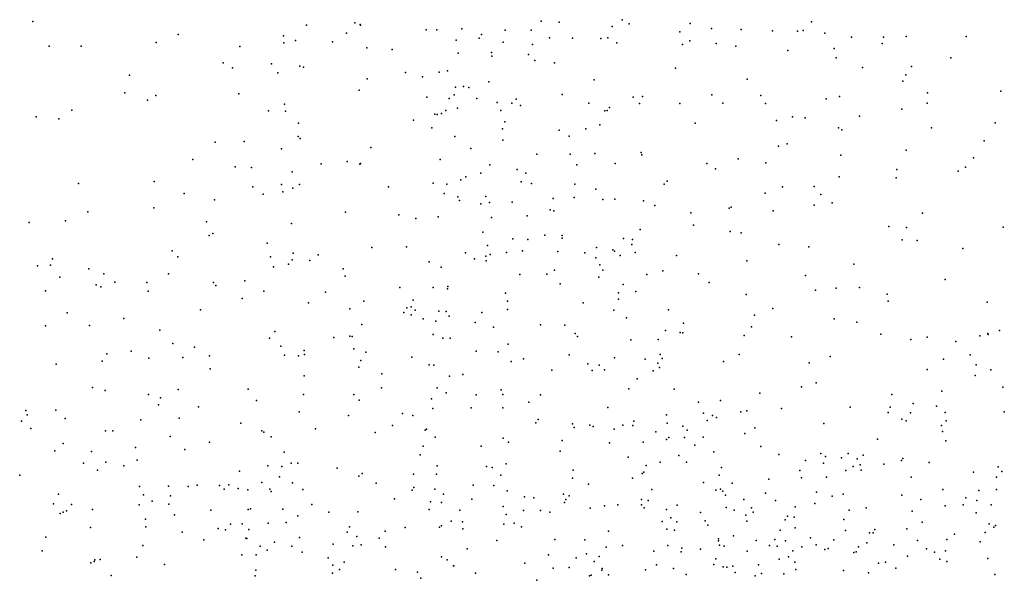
# Model space of a CAD drawing. Header units: metres. Extents: x -25 to 25, y -27.7 to 27.8.
# Tile 12 of 209: x -13.6 to -11.3, y -11.9 to -10.6. Entities that reach past the tile are written whole.
import ezdxf

# ---------------------------------------------------------------- set-up
doc = ezdxf.new("R2010")
doc.units = ezdxf.units.M

msp = doc.modelspace()

# ---------------------------------------------------------------- linework, layer by layer
for p in [(-13.6083, -10.5869, -0.2562), (-12.8484, -10.59, 18.7756), (-12.8355, -10.5937, 18.6159), (-12.4088, -10.586, -11.7697), (-12.3658, -10.5887, 16.248), (-12.2173, -10.5826, -3.9448), (-12.2007, -10.5922, -10.3542), (-12.057, -10.5915, 0.015), (-11.7709, -10.5875, -12.4215), (-13.2654, -10.6178, -0.1192), (-12.9621, -10.5958, 14.5265), (-12.8683, -10.6145, 5.7422), (-12.8347, -10.5958, 18.9479), (-12.6801, -10.6063, 5.8988), (-12.6552, -10.6062, 17.7953), (-12.5958, -10.6044, 16.8824), (-12.5496, -10.6176, 19.4457), (-12.4936, -10.6073, 14.4922), (-12.4323, -10.6076, -13.0811), (-12.2413, -10.5984, -12.9504), (-12.0813, -10.611, -12.0867), (-12.0069, -10.6036, -12.8721), (-11.9364, -10.6057, -9.936), (-11.8626, -10.609, -12.2968), (-11.8038, -10.6098, -9.7789), (-11.7907, -10.6078, -3.8812), (-11.7389, -10.6144, -12.7369), (-13.3173, -10.6362, -1.6009), (-13.0164, -10.6207, -0.0694), (-13.0155, -10.6371, -5.9398), (-12.9884, -10.6318, -1.5153), (-12.9009, -10.6349, 5.2611), (-12.609, -10.6306, 4.8386), (-12.5553, -10.626, -11.4911), (-12.498, -10.6356, -1.5145), (-12.4289, -10.6413, 4.8537), (-12.3886, -10.6257, 5.7596), (-12.3344, -10.6263, -14.119), (-12.2676, -10.6272, -11.9415), (-12.2515, -10.6253, 5.2872), (-12.2299, -10.6374, 19.601), (-12.0753, -10.6409, 14.442), (-12.0575, -10.6326, 16.0307), (-11.9955, -10.6384, -14.4791), (-11.6765, -10.6235, -0.0137), (-11.6038, -10.6388, -1.7765), (-11.6009, -10.6237, 16.028), (-11.547, -10.6219, -9.57), (-11.4056, -10.6223, 16.1203), (-13.5693, -10.6454, 1.94), (-13.4942, -10.6448, -6.7766), (-13.1197, -10.6458, -6.3657), (-12.8202, -10.6486, -1.5152), (-12.7602, -10.6532, 18.4459), (-12.6042, -10.6616, 17.0574), (-12.5261, -10.66, -13.2217), (-12.4382, -10.6645, -4.7094), (-11.949, -10.6448, 19.647), (-11.8265, -10.6553, -1.7117), (-11.7169, -10.6504, -12.553), (-13.1588, -10.6844, -1.5938), (-13.045, -10.6868, -5.3196), (-12.5252, -10.6685, 0.0476), (-12.4232, -10.6785, 16.3831), (-12.3768, -10.6844, -4.4575), (-11.7124, -10.6724, 19.6298), (-11.4419, -10.6725, -15.027), (-13.1373, -10.6958, 14.5308), (-13.0299, -10.7078, -5.6715), (-12.9785, -10.6925, 5.4048), (-12.9691, -10.6942, 5.6194), (-12.7286, -10.707, 19.0337), (-12.6492, -10.7064, 19.2267), (-12.6295, -10.703, 17.6016), (-12.0919, -10.6967, -3.9373), (-11.65, -10.6953, -9.6644), (-11.5351, -10.693, -3.9065), (-13.3801, -10.7131, 14.5351), (-12.8196, -10.7218, 4.8875), (-12.6886, -10.7175, 18.2872), (-12.5323, -10.7291, -10.7543), (-12.2834, -10.7242, 5.4099), (-11.9228, -10.723, -3.9408), (-11.555, -10.7275, -14.9308), (-11.5483, -10.7125, 14.1525), (-13.3911, -10.7555, -0.0121), (-13.1222, -10.7578, 0.0233), (-12.8378, -10.7491, -5.1311), (-12.6106, -10.7415, -1.5475), (-12.5922, -10.74, -13.5314), (-12.5793, -10.7424, -4.9056), (-11.4971, -10.7549, 16.1492), (-11.3238, -10.7516, -1.915), (-13.3378, -10.7721, -6.6941), (-13.318, -10.7618, -1.7131), (-12.6786, -10.7657, 4.7369), (-12.626, -10.7689, 18.1142), (-12.6142, -10.7597, -10.9325), (-12.5606, -10.7688, -11.5934), (-12.5127, -10.7781, 16.7064), (-12.4779, -10.7792, -13.8528), (-12.468, -10.7703, 16.553), (-12.3594, -10.759, 4.7719), (-12.296, -10.7797, 16.2916), (-12.1918, -10.7651, 14.4985), (-12.1769, -10.7806, -12.1124), (-12.1694, -10.7641, 16.1679), (-12.0813, -10.7803, -12.8957), (-12.0055, -10.76, -1.6875), (-11.9798, -10.7796, -10.003), (-11.8906, -10.7614, 19.5573), (-11.8791, -10.7807, 16.0762), (-11.7364, -10.7692, -3.9646), (-11.7047, -10.7637, -1.768), (-11.498, -10.7794, 19.4992), (-13.5162, -10.7958, -6.8532), (-13.052, -10.7977, -1.6364), (-13.0141, -10.7821, -6.1921), (-13.0118, -10.7985, 5.2133), (-12.6435, -10.8042, 17.1339), (-12.6332, -10.7967, 14.4982), (-12.6057, -10.791, 17.8222), (-12.5038, -10.7972, 5.7539), (-12.4576, -10.7852, 19.3558), (-12.2582, -10.7973, 19.4556), (-12.2532, -10.7966, 4.9942), (-12.247, -10.79, 0.0489), (-11.5578, -10.7935, -0.0449), (-13.6001, -10.8114, 1.9826), (-13.5466, -10.8164, -1.8483), (-12.9815, -10.8265, 4.9488), (-12.71, -10.8196, -5.0356), (-12.6592, -10.8056, 5.7941), (-12.6537, -10.8065, -11.3017), (-12.4942, -10.8239, -10.6167), (-12.045, -10.8265, 19.4907), (-11.8533, -10.8203, -1.7431), (-11.8158, -10.8118, -14.661), (-11.7858, -10.8138, 0.0108), (-11.6571, -10.8102, 16.1223), (-11.3372, -10.8261, -3.8917), (-12.6664, -10.8376, -11.1398), (-12.4997, -10.84, 4.6603), (-12.3658, -10.8434, -4.333), (-12.3034, -10.8404, -4.1562), (-12.2701, -10.8309, 5.2723), (-11.7067, -10.8378, 14.3034), (-11.6992, -10.8428, -14.7858), (-11.4875, -10.8379, -3.9642), (-13.1778, -10.8716, 14.457), (-13.1093, -10.87, -6.4564), (-12.9821, -10.8581, -5.2978), (-12.9771, -10.8627, -6.0261), (-12.6127, -10.8578, 18.3092), (-12.499, -10.8668, -11.7868), (-12.3428, -10.8577, -10.3958), (-11.3632, -10.868, 19.346), (-13.021, -10.8871, -5.5671), (-12.8106, -10.8842, 4.6766), (-12.5746, -10.8863, -10.7394), (-12.1724, -10.8958, -4.051), (-11.8483, -10.8811, -12.5102), (-11.8279, -10.8753, -9.872), (-11.5476, -10.8906, -14.9389), (-13.2306, -10.9128, -6.6369), (-12.8661, -10.9174, 5.6801), (-12.6467, -10.9125, 18.6884), (-12.4188, -10.8997, 0.0768), (-12.3399, -10.9001, -1.6403), (-12.2817, -10.8979, -14.0429), (-12.1711, -10.9016, -14.189), (-11.9438, -10.9111, 14.4285), (-11.8784, -10.9201, 19.411), (-11.7017, -10.9023, 19.4091), (-11.3885, -10.9088, 16.3249), (-13.1307, -10.9301, 5.3337), (-13.0925, -10.931, 0.0417), (-12.9959, -10.9418, -5.7313), (-12.9274, -10.9223, 14.4257), (-12.8368, -10.9234, 0.0521), (-12.8347, -10.9222, -1.6448), (-12.5301, -10.9251, -4.8175), (-12.465, -10.9363, 14.4961), (-12.3243, -10.9253, -13.1309), (-12.2338, -10.9217, 16.3354), (-12.0178, -10.922, -12.3891), (-11.997, -10.9346, 0.0042), (-11.5697, -10.9363, -1.8748), (-11.4242, -10.9399, 14.1152), (-11.4074, -10.9309, -9.6595), (-13.3215, -10.9646, -6.7568), (-12.5985, -10.9603, 17.8404), (-12.5861, -10.9534, 18.8978), (-12.5509, -10.9447, 16.7945), (-12.456, -10.9652, -13.5756), (-12.445, -10.9449, 16.6066), (-12.1114, -10.9634, 19.352), (-11.7055, -10.9532, -9.7759), (-11.5707, -10.9556, 19.3096), (-13.5002, -10.9687, 14.4109), (-13.089, -10.977, 4.8486), (-13.0213, -10.9712, -5.4009), (-13.0185, -10.9889, 4.6826), (-12.9944, -10.9803, -6.2531), (-12.9787, -10.9717, -5.8863), (-12.7689, -10.9768, 14.4153), (-12.6631, -10.9683, -10.9519), (-12.631, -10.971, -1.6424), (-12.4318, -10.9691, -13.3636), (-12.3288, -10.9705, 19.2282), (-12.2796, -10.9824, 5.3114), (-12.118, -10.9703, -1.7313), (-11.8389, -10.9769, 16.2042), (-11.7641, -10.9762, -1.8284), (-13.2508, -10.9927, 14.3807), (-13.1795, -11.0072, 5.0337), (-13.065, -10.9943, 5.4774), (-12.6374, -10.9927, 16.9403), (-12.6053, -11.0002, -11.5559), (-12.6011, -11.0089, -4.9317), (-12.5394, -11.0001, 18.274), (-12.4769, -11.0127, -11.9336), (-12.3802, -11.0048, -12.0761), (-12.3309, -11.002, -13.8619), (-12.2632, -11.0071, 4.6162), (-12.2348, -11.0063, 5.0847), (-12.167, -11.0098, 14.4875), (-11.8797, -10.9915, -4.0347), (-11.7487, -10.9952, -0.0344), (-13.4782, -11.0357, -6.9595), (-13.323, -11.0266, 0.0739), (-12.5507, -11.0167, 18.6213), (-12.5303, -11.0137, -11.7353), (-12.3871, -11.031, 5.578), (-12.3788, -11.0337, -10.3254), (-12.1406, -11.0211, -12.4704), (-11.9646, -11.0273, -12.6636), (-11.9603, -11.0252, -14.5035), (-11.8615, -11.0339, -9.895), (-11.7643, -11.0198, 14.3301), (-11.7222, -11.015, 19.287), (-13.5314, -11.0575, 1.7662), (-13.1981, -11.0597, 5.3991), (-12.8707, -11.0368, 4.519), (-12.7442, -11.0428, -5.0898), (-12.704, -11.052, 5.667), (-12.6514, -11.0473, 17.7012), (-12.5261, -11.049, 18.446), (-12.4418, -11.0455, 18.9534), (-12.0551, -11.0386, -4.0528), (-11.5086, -11.039, -9.7247), (-13.6169, -11.0614, 0.1887), (-12.9975, -11.0638, 5.6032), (-12.1752, -11.0778, 19.1614), (-12.0492, -11.067, -10.0065), (-11.9628, -11.0826, 14.4135), (-11.5882, -11.0706, -0.0431), (-11.5468, -11.0725, 19.1556), (-11.3181, -11.0717, -3.9414), (-13.1923, -11.0914, -6.717), (-13.1833, -11.0869, 4.7023), (-12.546, -11.0842, 4.3884), (-12.4754, -11.0997, -4.6828), (-12.4399, -11.1009, 18.7874), (-12.4003, -11.0912, -12.3084), (-12.359, -11.0979, 4.4102), (-12.3587, -11.0921, -12.4611), (-12.214, -11.0988, -12.5968), (-12.1933, -11.1012, 4.8657), (-11.9364, -11.0851, 16.2829), (-11.5569, -11.1017, -14.9454), (-11.521, -11.1036, 16.3459), (-13.2797, -11.1278, -6.8526), (-13.0555, -11.1101, 4.5154), (-12.8086, -11.1202, 4.3888), (-12.7265, -11.1185, 17.2109), (-12.5355, -11.1156, 18.095), (-12.453, -11.1276, 18.5693), (-12.3695, -11.1294, -4.3188), (-12.2779, -11.1204, 14.4652), (-12.2392, -11.1259, 16.4428), (-12.2353, -11.1286, 4.5091), (-12.1943, -11.1129, -1.7586), (-11.8481, -11.1126, -1.8554), (-11.7768, -11.1188, -14.7434), (-11.4133, -11.1221, 19.0395), (-13.5618, -11.1467, -7.276), (-13.266, -11.1419, 5.2362), (-13.0473, -11.1424, 14.3219), (-12.9962, -11.149, -5.3647), (-12.9936, -11.1337, -5.8022), (-12.9547, -11.1505, -6.4128), (-12.9348, -11.1373, -6.128), (-12.5874, -11.133, 14.4027), (-12.5658, -11.1467, -4.8618), (-12.5392, -11.1402, 16.7418), (-12.5381, -11.1516, -11.8761), (-12.5293, -11.1365, -12.1337), (-12.4906, -11.1322, -10.417), (-12.3059, -11.1329, 0.0285), (-12.2795, -11.1442, 18.973), (-12.2224, -11.1391, -13.1817), (-12.1867, -11.1321, -4.1295), (-12.0892, -11.1386, 16.3592), (-11.9234, -11.1513, -0.0898), (-13.5973, -11.1633, 2.0788), (-13.5663, -11.1616, 1.6525), (-13.4762, -11.1704, 0.1951), (-13.04, -11.1655, -6.6506), (-13.0048, -11.1594, 0.058), (-12.8759, -11.1706, 5.6123), (-12.6726, -11.1535, -10.9905), (-12.6446, -11.1667, 16.9021), (-12.3768, -11.1737, 16.561), (-12.2702, -11.1607, 5.3086), (-12.2629, -11.1738, -13.7991), (-12.1212, -11.1748, 14.433), (-11.6711, -11.159, 14.2402), (-13.5447, -11.1899, -1.9443), (-13.4405, -11.1825, -7.1093), (-13.2883, -11.1818, 14.2833), (-13.108, -11.1983, -1.764), (-12.8715, -11.1878, -1.7262), (-12.4586, -11.1837, 5.6448), (-12.3951, -11.1826, -12.8152), (-12.2729, -11.1902, -13.5859), (-12.1589, -11.1839, 4.736), (-12.0374, -11.1824, -14.4228), (-11.785, -11.1863, -9.7999), (-11.4554, -11.1959, -3.9972), (-13.5783, -11.2224, 14.246), (-13.4588, -11.2085, -7.616), (-13.4475, -11.213, 1.9313), (-13.4143, -11.2018, -7.4521), (-13.3393, -11.2027, 4.9644), (-13.1817, -11.2027, 0.0885), (-13.1763, -11.2099, 4.4785), (-12.7423, -11.2144, -12.4199), (-12.6636, -11.2141, -10.7689), (-12.6293, -11.2173, 17.7868), (-12.6291, -11.2117, -11.3866), (-12.364, -11.2058, 18.6686), (-12.2151, -11.2071, -10.0693), (-12.0121, -11.2025, -9.913), (-11.7612, -11.2206, -0.089), (-11.7124, -11.2158, 19.0446), (-11.6571, -11.2145, -14.8777), (-13.336, -11.223, 4.7436), (-13.1145, -11.2407, 5.488), (-13.0631, -11.2227, -5.5594), (-12.9177, -11.2254, 14.3067), (-12.711, -11.2445, 5.6346), (-12.493, -11.228, 4.1936), (-12.2263, -11.2266, -13.359), (-12.2258, -11.2418, 4.3737), (-12.185, -11.2237, -0.0358), (-11.925, -11.2311, 19.0304), (-11.5921, -11.2301, -0.07), (-13.2128, -11.2673, -6.9635), (-12.9579, -11.2509, 4.2188), (-12.8605, -11.2647, -6.2084), (-12.8272, -11.2465, -5.2138), (-12.7257, -11.2625, -12.7204), (-12.7156, -11.2604, -12.1633), (-12.7057, -11.2679, 17.0244), (-12.488, -11.2463, 18.2175), (-12.4879, -11.266, -12.9236), (-12.3099, -11.2507, 5.5281), (-12.2372, -11.268, 18.7496), (-12.1078, -11.2672, 18.9105), (-11.8616, -11.264, -1.9001), (-11.59, -11.2464, 14.1394), (-11.3562, -11.2489, -1.9461), (-13.5271, -11.2743, 0.3047), (-13.3937, -11.2878, 1.7299), (-12.7325, -11.2734, 17.1773), (-12.7157, -11.2792, -1.7264), (-12.6867, -11.2886, 0.0933), (-12.6502, -11.2705, -11.2105), (-12.6328, -11.2714, 14.3458), (-12.6255, -11.2824, -11.9652), (-12.549, -11.2733, 17.9804), (-12.2074, -11.286, 5.0628), (-11.9053, -11.2794, -14.6554), (-11.7173, -11.2884, -4.042), (-13.5781, -11.3049, 2.1454), (-13.4746, -11.3042, -7.8391), (-13.3082, -11.3154, 0.1864), (-12.8322, -11.302, 4.0538), (-12.6575, -11.2937, 4.0496), (-12.5644, -11.2973, -11.6139), (-12.5211, -11.3082, -4.7722), (-12.4099, -11.3027, 0.0493), (-12.3531, -11.3032, 4.1023), (-12.0727, -11.2986, 16.3999), (-11.9124, -11.3069, -0.1174), (-11.6635, -11.296, 16.3715), (-13.0499, -11.3337, 4.0926), (-13.0373, -11.3183, 14.2465), (-12.8979, -11.3324, -6.6978), (-12.8602, -11.3289, -12.6284), (-12.8546, -11.3297, -12.3254), (-12.6635, -11.3256, 17.6691), (-12.6409, -11.3338, -10.5659), (-12.623, -11.3337, 16.8638), (-12.3282, -11.3231, -13.0543), (-12.323, -11.3297, 16.5486), (-12.1967, -11.3382, 4.2056), (-12.1328, -11.3371, -13.9121), (-12.1155, -11.3157, 4.5945), (-12.0809, -11.3208, -14.3388), (-12.0747, -11.3213, -1.8432), (-11.9292, -11.3279, 14.3234), (-11.8178, -11.3306, 16.3777), (-11.6069, -11.3247, -9.7264), (-11.5363, -11.337, -1.9435), (-11.4979, -11.3313, 14.0293), (-11.3733, -11.3285, -6.2895), (-11.3546, -11.3228, -5.8405), (-11.3538, -11.3255, 16.5291), (-11.3273, -11.3157, -15.1481), (-13.2778, -11.3462, 5.3382), (-13.227, -11.3552, -7.5018), (-13.0231, -11.3525, 0.1217), (-12.8504, -11.3594, 0.1264), (-12.4868, -11.3482, 16.6985), (-11.4297, -11.3421, -6.1159), (-13.4333, -11.3712, 4.7767), (-13.3758, -11.3644, 5.1391), (-13.3346, -11.3812, 4.3629), (-13.2543, -11.3796, -7.6624), (-13.1914, -11.376, -7.1186), (-13.0141, -11.3737, -6.8982), (-12.981, -11.3755, 3.9598), (-12.9677, -11.3631, -5.8986), (-12.9674, -11.3726, -5.3692), (-12.8221, -11.3667, 3.9025), (-12.7141, -11.379, 17.4042), (-12.5624, -11.3643, 3.9033), (-12.5099, -11.366, 14.3173), (-12.45, -11.3826, -4.6059), (-12.3424, -11.3733, -10.1133), (-12.2357, -11.3803, 5.332), (-12.1629, -11.3833, -9.9499), (-12.1281, -11.3728, -13.6982), (-12.1232, -11.3819, 14.3291), (-11.9416, -11.3728, 18.8172), (-11.727, -11.3769, 14.1444), (-11.4589, -11.3831, -15.0191), (-11.3965, -11.3729, 18.7803), (-13.5535, -11.3953, 0.4348), (-13.4446, -11.3885, 4.9427), (-13.1895, -11.4066, -1.751), (-12.8388, -11.4021, -1.7382), (-12.8344, -11.3867, -12.8134), (-12.673, -11.3968, -12.9795), (-12.6619, -11.3977, -11.0091), (-12.4796, -11.3889, -10.2627), (-12.2982, -11.3944, 14.3219), (-12.2715, -11.3975, 5.5728), (-12.2588, -11.4083, -13.1657), (-12.1334, -11.3932, 4.7721), (-12.1292, -11.4029, -13.3818), (-11.9782, -11.3886, -14.5676), (-11.776, -11.3921, -14.8047), (-11.4979, -11.4075, -5.9934), (-11.3819, -11.3965, -3.9279), (-11.3477, -11.4083, -0.1376), (-12.9682, -11.4226, -12.5339), (-12.785, -11.4184, 3.7094), (-12.6248, -11.4236, -11.1933), (-12.5934, -11.4196, 0.1386), (-12.3838, -11.4092, -4.403), (-12.2882, -11.4103, -4.2394), (-12.1822, -11.4297, 4.9699), (-12.1442, -11.4112, -4.1354), (-11.3841, -11.4223, -8.1135), (-13.4675, -11.4503, 1.4878), (-13.1003, -11.4541, 14.1876), (-12.7854, -11.4512, -11.9709), (-12.6538, -11.4515, 14.2285), (-12.2014, -11.4533, -1.8311), (-12.095, -11.4541, 4.5228), (-11.794, -11.4491, -4.0259), (-11.7598, -11.4391, 18.7769), (-11.3195, -11.4494, 18.666), (-13.4378, -11.4575, 4.6009), (-13.3356, -11.4669, -1.7776), (-13.307, -11.4746, 0.3055), (-13.2652, -11.4549, 1.8759), (-12.9698, -11.467, -12.7198), (-12.8505, -11.4667, -6.0035), (-12.6672, -11.4769, 17.0217), (-12.6327, -11.4626, 3.5494), (-12.5623, -11.4676, -4.8913), (-12.5027, -11.4558, 18.0126), (-12.4993, -11.4666, -13.1367), (-12.4101, -11.4679, 18.2047), (-11.8928, -11.4637, -14.6782), (-11.581, -11.467, -0.0689), (-11.4628, -11.4588, -8.3169), (-13.3116, -11.4912, 4.0586), (-13.2172, -11.4961, -7.7851), (-13.0806, -11.481, -7.0828), (-12.8385, -11.4801, 14.193), (-12.6643, -11.4999, 17.5013), (-12.5736, -11.4982, 3.3865), (-12.499, -11.498, 5.7278), (-12.4377, -11.4851, 0.099), (-12.2511, -11.4978, 16.5668), (-12.037, -11.4852, 16.4724), (-11.9852, -11.4807, -9.8132), (-11.8411, -11.5001, 16.4529), (-11.6795, -11.4965, 13.9906), (-11.5848, -11.4967, -14.9384), (-11.5305, -11.4884, -1.9092), (-11.4759, -11.494, -9.6647), (-13.6246, -11.5043, 7.7981), (-13.6215, -11.5151, 8.0845), (-13.5539, -11.504, 1.3338), (-13.5318, -11.5237, 14.1369), (-13.263, -11.5227, 2.0164), (-12.9796, -11.5074, 3.6052), (-12.863, -11.5164, -6.8792), (-12.7359, -11.5115, 5.6553), (-12.7113, -11.5164, -6.6442), (-12.1128, -11.515, 4.6661), (-12.0259, -11.5105, -14.4639), (-12.0047, -11.5166, 2.9658), (-11.9945, -11.5213, 18.614), (-11.9378, -11.508, 2.7089), (-11.923, -11.5053, -1.8671), (-11.59, -11.5093, 18.6975), (-11.5374, -11.5098, -8.071), (-11.4549, -11.509, -6.7951), (-11.3157, -11.5074, -7.0005), (-13.635, -11.5296, 7.565), (-13.6129, -11.5467, -1.9027), (-13.353, -11.5264, 2.1517), (-13.1172, -11.5348, -5.5881), (-12.9414, -11.5475, 0.2562), (-12.7598, -11.5401, 0.2433), (-12.4215, -11.534, -4.5507), (-12.4158, -11.5256, -10.1661), (-12.3347, -11.5361, 3.174), (-12.3311, -11.5448, -13.2342), (-12.2936, -11.5395, -10.0388), (-12.2859, -11.5425, 5.7325), (-12.2156, -11.5392, 3.0019), (-12.1921, -11.5396, 3.6815), (-12.1902, -11.5299, 5.1864), (-12.1114, -11.5342, -0.0396), (-12.0747, -11.5418, -14.2786), (-12.017, -11.5281, -4.0704), (-11.9041, -11.5451, -0.0742), (-11.7418, -11.5354, 2.7046), (-11.5578, -11.5251, -6.6054), (-11.5474, -11.5287, -5.848), (-11.4637, -11.5397, 8.4026), (-11.453, -11.5289, -5.6895), (-13.4364, -11.5528, 8.0667), (-13.4197, -11.5525, 5.1547), (-13.2838, -11.5661, 3.9077), (-13.0679, -11.5529, -7.2348), (-13.0628, -11.5557, -12.6274), (-13.0455, -11.5667, -12.3393), (-12.8001, -11.5567, 3.3121), (-12.682, -11.5512, -11.7723), (-12.6793, -11.5483, -10.8928), (-12.6589, -11.5673, 17.3239), (-12.4986, -11.5698, 3.1408), (-12.2364, -11.5489, 3.3676), (-12.1383, -11.5547, 2.6703), (-12.1071, -11.568, -9.8794), (-12.0704, -11.5684, -13.9255), (-12.0638, -11.5507, 3.9249), (-12.0262, -11.5673, 4.3231), (-11.9277, -11.5585, 14.11), (-11.4615, -11.554, -6.9672), (-13.5366, -11.5823, 0.7116), (-13.366, -11.5916, 8.2533), (-13.1914, -11.5793, 1.5338), (-12.6868, -11.5891, -10.7445), (-12.55, -11.5884, 0.217), (-12.4859, -11.5793, 17.8958), (-12.3591, -11.5754, 14.1829), (-12.247, -11.5808, -4.2476), (-12.1681, -11.5795, 18.4253), (-12.1131, -11.5734, 14.1744), (-12.0461, -11.586, 3.2276), (-11.8904, -11.5898, 2.4325), (-11.6147, -11.5725, -3.9693), (-11.454, -11.5763, 16.6464), (-13.5559, -11.5998, 0.995), (-13.4694, -11.6014, 4.3901), (-13.2498, -11.5967, 5.4371), (-13.0149, -11.6028, -1.7091), (-12.6941, -11.609, 14.1143), (-12.3635, -11.6006, 18.1396), (-12.2036, -11.6144, 2.5371), (-12.0838, -11.6106, 3.4625), (-12.0015, -11.6021, 4.1647), (-11.8481, -11.6082, 8.339), (-11.749, -11.6062, -6.4424), (-11.738, -11.6131, 13.8443), (-11.6999, -11.616, -6.8974), (-11.6845, -11.606, -8.2857), (-11.6485, -11.6099, 16.567), (-13.4888, -11.629, 2.4014), (-13.4356, -11.6268, 1.2784), (-13.3935, -11.6351, 0.5755), (-13.3617, -11.6217, 7.8009), (-13.0536, -11.6354, 0.37), (-13.0207, -11.6367, 1.9167), (-12.9988, -11.6287, -12.8953), (-12.9829, -11.6287, 3.3276), (-12.8899, -11.6406, 14.1311), (-12.654, -11.6355, -10.5734), (-12.5375, -11.6367, 14.096), (-12.5241, -11.6389, -13.2338), (-12.4911, -11.6301, 5.8185), (-12.1612, -11.6344, 2.3319), (-12.1276, -11.6263, 5.5192), (-12.0658, -11.6265, 4.485), (-11.9832, -11.6393, 2.2209), (-11.7851, -11.6228, 3.0416), (-11.7426, -11.6288, -14.7963), (-11.6724, -11.6371, -8.0002), (-11.6628, -11.619, 2.9208), (-11.6559, -11.6326, 2.3882), (-11.5998, -11.6311, -8.5372), (-11.5582, -11.6224, -7.8656), (-11.5553, -11.6182, 18.5784), (-11.4931, -11.6275, 13.6802), (-11.3305, -11.6377, -7.2832), (-13.6392, -11.6574, 2.4336), (-13.4553, -11.6453, 4.0499), (-13.1202, -11.6477, 3.5717), (-13.0259, -11.6609, -12.1645), (-12.8392, -11.6596, 1.6232), (-12.8309, -11.6536, 1.7957), (-12.7097, -11.655, -5.152), (-12.6559, -11.6545, -6.2499), (-12.5038, -11.6571, -11.3761), (-12.3333, -11.645, 0.1107), (-12.1702, -11.6531, -1.8413), (-12.1664, -11.6498, 5.0077), (-11.9888, -11.6575, 3.6175), (-11.7979, -11.6461, 8.5379), (-11.794, -11.6631, 18.5412), (-11.7355, -11.662, -1.8109), (-11.6898, -11.646, 8.2635), (-11.6535, -11.6457, -0.0016), (-11.5354, -11.6616, 2.2227), (-11.3883, -11.6497, -7.6664), (-11.3344, -11.6618, 2.1571), (-11.3212, -11.6489, 2.3236), (-13.3566, -11.6836, 7.6498), (-13.288, -11.683, 2.4359), (-13.2417, -11.6842, 0.5208), (-13.2202, -11.6805, 1.3348), (-13.168, -11.6817, 8.0782), (-13.1459, -11.6798, 14.1522), (-13.0677, -11.6746, 1.4202), (-12.9952, -11.6749, -7.1574), (-12.7979, -11.6762, 0.3831), (-12.7094, -11.6859, 2.9997), (-12.5694, -11.6805, -4.9413), (-12.52, -11.6819, 2.8735), (-12.3344, -11.6643, 2.6572), (-12.2971, -11.678, 5.9628), (-12.193, -11.6641, 2.0178), (-12.0254, -11.6744, -14.3782), (-11.9579, -11.6761, 2.0292), (-11.871, -11.6667, -9.7241), (-13.548, -11.7018, 4.8629), (-13.3468, -11.7035, 5.3394), (-13.2836, -11.7058, -1.6989), (-13.1566, -11.69, 8.3664), (-13.1235, -11.6885, 2.1968), (-13.1008, -11.692, 3.4249), (-13.0488, -11.6903, -5.493), (-13.0454, -11.6957, -7.4469), (-12.9713, -11.6913, 5.6707), (-12.7128, -11.6927, -13.197), (-12.6599, -11.6904, 1.6656), (-12.6394, -11.7017, -6.6566), (-12.4886, -11.6943, 1.8301), (-12.4481, -11.7082, -1.8212), (-12.3558, -11.702, 2.3962), (-12.3426, -11.7058, 14.008), (-12.1475, -11.6909, 5.1794), (-11.9962, -11.6925, 18.4409), (-11.9852, -11.6903, 0.0186), (-11.98, -11.6949, 8.4086), (-11.9739, -11.7043, -13.6107), (-11.8794, -11.6998, 13.7751), (-11.7588, -11.6974, -6.1662), (-11.722, -11.7065, -7.0895), (-11.6959, -11.7018, 1.993), (-11.5577, -11.7047, -7.216), (-11.4609, -11.6909, -1.8215), (-11.3761, -11.6936, 16.8906), (-11.3345, -11.6907, 13.5616), (-13.5591, -11.7251, -8.1884), (-13.5171, -11.7266, 4.5418), (-13.3575, -11.7272, 3.7787), (-13.3264, -11.7182, 1.1197), (-13.2874, -11.7258, 0.7051), (-12.9498, -11.7263, -11.9889), (-12.7544, -11.7128, 1.9616), (-12.6694, -11.7204, -11.6934), (-12.6441, -11.7213, 0.3474), (-12.5722, -11.7138, 1.9964), (-12.4981, -11.7313, -10.2795), (-12.4261, -11.7105, 2.1591), (-12.3535, -11.7219, -10.1131), (-12.3504, -11.7146, -4.4617), (-12.2588, -11.7295, 18.1359), (-12.2279, -11.7268, -9.9901), (-12.1721, -11.7144, 13.9764), (-12.1718, -11.7272, 18.2674), (-12.1563, -11.7172, 16.665), (-12.0878, -11.7283, 1.8639), (-11.9719, -11.7333, -4.1633), (-11.9304, -11.7146, -6.4016), (-11.8555, -11.7173, 3.7997), (-11.8091, -11.7322, -8.1569), (-11.7625, -11.7237, 13.5009), (-11.5126, -11.7144, -9.5452), (-11.4556, -11.7295, 18.4135), (-11.4128, -11.7268, -8.8678), (-11.4063, -11.7108, -3.8501), (-11.3805, -11.7166, -5.5211), (-11.3469, -11.7274, -14.9874), (-13.5433, -11.7478, -1.7781), (-13.5366, -11.7445, 7.3736), (-13.5286, -11.741, 5.033), (-13.4674, -11.7383, 2.5646), (-13.2741, -11.7509, 2.6319), (-13.1882, -11.7395, 7.7312), (-13.1, -11.7381, 7.8697), (-13.0943, -11.7365, 1.2404), (-13.0182, -11.7372, 8.3024), (-12.9826, -11.7533, 8.0791), (-12.9093, -11.7446, 2.1672), (-12.8412, -11.744, -5.2745), (-12.6726, -11.7378, 2.7494), (-12.6009, -11.7397, -6.3924), (-12.4915, -11.7498, 5.9226), (-12.4504, -11.7408, 0.2371), (-12.4102, -11.7405, -13.2968), (-12.3882, -11.7444, 17.8561), (-12.2928, -11.7353, 16.7577), (-12.1653, -11.7339, -4.2663), (-12.1126, -11.7385, -9.8853), (-12.0327, -11.7455, -6.7942), (-11.9531, -11.7396, 4.2736), (-11.9256, -11.7515, -6.9823), (-11.9121, -11.7344, -14.5505), (-11.908, -11.7446, 16.6332), (-11.827, -11.7535, 8.1754), (-11.8118, -11.7565, 3.4735), (-11.6815, -11.7398, -5.9567), (-11.6416, -11.7346, -3.988), (-11.5332, -11.7423, 3.0258), (-11.382, -11.7464, 1.7997), (-13.3423, -11.7607, 8.5354), (-13.3413, -11.7788, -8.0482), (-13.1416, -11.7731, -12.704), (-13.1143, -11.7717, 2.8192), (-13.053, -11.7704, 2.6131), (-13.0105, -11.7685, -5.7487), (-12.8606, -11.779, -13.1363), (-12.6489, -11.7801, -5.0698), (-12.644, -11.7767, -10.8326), (-12.6211, -11.7656, 1.5244), (-12.5944, -11.7671, 2.5134), (-12.4965, -11.7724, 17.3716), (-12.4724, -11.7707, 17.0468), (-12.4551, -11.7793, -4.8256), (-12.1229, -11.7663, 4.8037), (-12.1028, -11.7576, 13.832), (-12.0887, -11.7673, 5.3905), (-12.022, -11.7649, 5.6823), (-12.0155, -11.7753, -4.3678), (-11.9236, -11.7656, 13.5279), (-11.8331, -11.7623, 1.851), (-11.6942, -11.7616, 18.445), (-11.5093, -11.7677, 16.8468), (-11.3518, -11.7718, 17.1885), (-11.3401, -11.7796, 18.1803), (-11.3365, -11.7757, 17.4055), (-13.4721, -11.7804, 14.1041), (-13.256, -11.7918, 5.5717), (-13.1707, -11.7828, 3.2721), (-13.1538, -11.7865, 3.0335), (-13.0982, -11.7853, -12.8562), (-12.8664, -11.7916, 2.5771), (-12.8437, -11.8018, 8.2051), (-12.7768, -11.7892, -6.003), (-12.7297, -11.7807, 5.8235), (-12.5932, -11.784, 13.9827), (-12.2497, -11.7892, 0.1537), (-12.1119, -11.7848, -6.4873), (-12.0937, -11.7872, 8.1944), (-11.9548, -11.8, -13.7897), (-11.845, -11.7866, -4.383), (-11.8096, -11.7814, 4.0103), (-11.6907, -11.7877, -4.2636), (-11.6342, -11.793, -8.832), (-11.6249, -11.7931, 8.2381), (-11.6214, -11.7853, 3.1922), (-11.5458, -11.7838, -7.4173), (-11.4336, -11.796, 17.0051), (-11.3609, -11.7921, -9.0427), (-13.5772, -11.8038, 4.2461), (-13.3485, -11.823, 3.6042), (-13.2049, -11.8101, -7.9109), (-13.1055, -11.8054, 5.6946), (-13.1028, -11.8062, -7.7519), (-13.0714, -11.8247, 0.9404), (-13.0377, -11.8155, 0.7443), (-12.9969, -11.8244, -5.4205), (-12.9787, -11.804, 8.4969), (-12.8997, -11.8199, -5.8772), (-12.8527, -11.8239, 8.3877), (-12.8331, -11.8218, 8.0052), (-12.7909, -11.8059, 2.4096), (-12.7763, -11.8265, 1.2626), (-12.5132, -11.8115, -11.2151), (-12.3766, -11.809, 13.8627), (-12.3056, -11.8094, -4.6477), (-12.217, -11.8227, 1.7025), (-12.1096, -11.8232, -9.0471), (-11.9901, -11.8118, -9.3651), (-11.99, -11.8071, -4.5411), (-11.9879, -11.822, -14.1915), (-11.9771, -11.8249, -13.9632), (-11.9015, -11.8113, -9.1084), (-11.8698, -11.8232, -8.3183), (-11.8573, -11.809, 13.334), (-11.8516, -11.8244, -1.7732), (-11.832, -11.8117, 8.5149), (-11.7934, -11.8259, -9.5407), (-11.7731, -11.8051, -8.6299), (-11.7596, -11.8213, -8.9707), (-11.7176, -11.8095, 16.7448), (-11.6601, -11.8263, -4.4459), (-11.6402, -11.8169, 0.0739), (-11.5766, -11.8215, 18.327), (-11.5205, -11.8115, -14.869), (-11.4514, -11.8092, -9.3383), (-11.3726, -11.8145, -3.9764), (-13.5863, -11.8355, 2.6328), (-13.1151, -11.8448, -1.6426), (-13.0815, -11.8451, 8.6654), (-13.0552, -11.8344, 7.7137), (-12.9726, -11.8391, 14.0883), (-12.5829, -11.8306, -10.4711), (-12.3916, -11.845, 1.5924), (-12.3014, -11.843, 17.7706), (-12.2714, -11.8492, -9.147), (-12.2554, -11.8274, 17.9335), (-12.1426, -11.8364, -13.4187), (-12.0783, -11.838, -1.8067), (-12.0766, -11.8295, -6.3315), (-12.0328, -11.8318, -9.7785), (-11.9226, -11.8364, 5.932), (-11.8253, -11.8498, 18.3082), (-11.8151, -11.8359, -8.8155), (-11.739, -11.8329, -14.6909), (-11.7314, -11.83, 3.7954), (-11.6707, -11.8399, -7.6952), (-11.6651, -11.838, 13.2582), (-11.5444, -11.8485, 1.7183), (-11.4993, -11.8313, -4.259), (-11.4802, -11.8386, -9.1888), (-11.4541, -11.8359, 0.0202), (-13.4712, -11.8636, 3.6906), (-13.4633, -11.8608, 2.7548), (-13.4615, -11.8566, -8.1436), (-13.4493, -11.8562, -1.7175), (-13.3625, -11.8507, 7.4223), (-13.2976, -11.8677, 3.1606), (-12.911, -11.8519, 1.0877), (-12.9006, -11.8696, -11.8902), (-12.8733, -11.8625, 5.8417), (-12.6435, -11.8499, 8.1276), (-12.6307, -11.8567, -10.664), (-12.6157, -11.871, 1.3677), (-12.6147, -11.871, -6.277), (-12.4474, -11.8651, -1.7924), (-12.3264, -11.8525, 8.2863), (-12.2834, -11.861, 13.7345), (-12.1364, -11.8689, 16.8446), (-12.001, -11.8681, 18.1972), (-11.9967, -11.8544, 4.3951), (-11.9564, -11.8715, 16.806), (-11.8954, -11.8684, 6.1281), (-11.8471, -11.8552, -4.6633), (-11.81, -11.8624, -6.0208), (-11.6124, -11.8645, -5.7569), (-11.5957, -11.8622, 8.4176), (-11.4676, -11.8557, -5.5861), (-11.4512, -11.8611, 17.3251), (-11.3544, -11.8538, -4.1925), (-13.4235, -11.8939, 5.4121), (-13.0838, -11.8949, -12.153), (-13.0818, -11.8815, -5.6308), (-12.9009, -11.8883, -5.3092), (-12.8844, -11.88, 0.9081), (-12.7522, -11.8796, 0.6366), (-12.7001, -11.8857, 8.4564), (-12.5637, -11.8881, 7.9967), (-12.3805, -11.8763, 8.0766), (-12.3423, -11.8747, -9.316), (-12.2947, -11.8943, -6.6749), (-12.2905, -11.893, -8.9927), (-12.2656, -11.8811, 16.9551), (-12.2648, -11.8775, 6.2167), (-12.25, -11.892, -4.8033), (-12.1622, -11.8804, -9.9319), (-12.0963, -11.8776, 5.1944), (-12.0667, -11.8916, 8.6065), (-11.979, -11.8731, 5.5515), (-11.9704, -11.8746, -6.1651), (-11.9511, -11.8868, 8.0655), (-11.9035, -11.8949, 1.7038), (-11.8883, -11.8892, -7.2425), (-11.8357, -11.8902, -7.9027), (-11.8078, -11.88, 4.1468), (-11.6951, -11.8821, -5.8938), (-11.6359, -11.8874, 3.4676), (-11.5715, -11.8767, 17.0245), (-11.3382, -11.8918, -5.4676), (-12.6922, -11.8999, -6.8247), (-12.419, -11.9052, 8.4974)]:
    msp.add_point(p)

doc.saveas('drawing.dxf')
